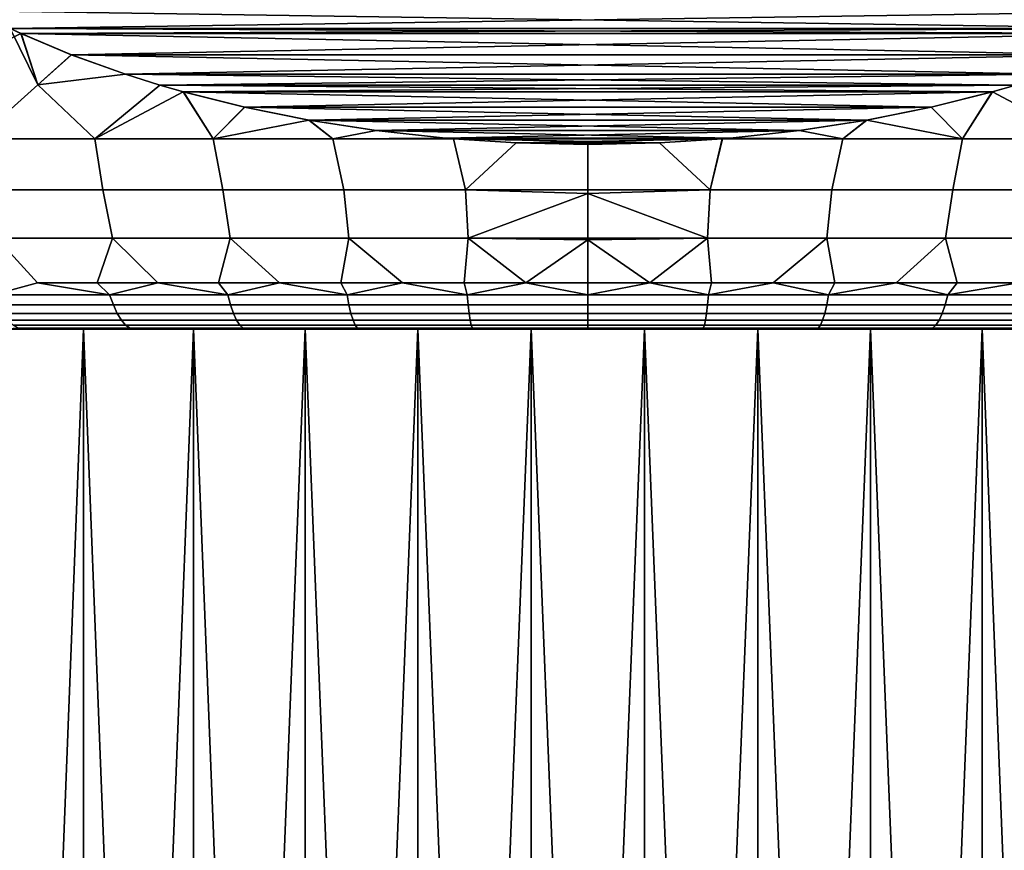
# Model space of a CAD drawing. Header units: metres. Extents: x -109 to 109, y -100 to 58.
# Tile 53 of 256: x -79.58 to -74.25, y 8.18 to 12.67. Entities that reach past the tile are written whole.
import ezdxf

# ---------------------------------------------------------------- set-up
doc = ezdxf.new("R2010")
doc.units = ezdxf.units.M
doc.layers.add('solid_21_062_100_XXX', color=7, linetype='CONTINUOUS')

msp = doc.modelspace()

# ---------------------------------------------------------------- linework, layer by layer
at = {"layer": 'solid_21_062_100_XXX'}
for points in [[(-73.372162, 12.626899, -12), (-79.627846, 12.626903, -12), (-79.821922, 12.722777, -12)], [(-73.372162, 12.626899, -12), (-79.821922, 12.722777, -12), (-73.178764, 12.722417, -12)], [(-73.178078, 12.722777, 12), (-79.821236, 12.722417, 12), (-79.627838, 12.626899, 12)], [(-73.178078, 12.722777, 12), (-79.627838, 12.626899, 12), (-73.372154, 12.626903, 12)], [(-80.130409, 12.322234, -11.670896), (-79.627846, 12.626903, -12), (-79.569511, 12.600049, -12)], [(-79.569511, 12.600049, -12), (-79.477348, 12.322234, -11.854327), (-79.80407, 12.03047, -11.559748), (-80.130409, 12.322234, -11.670896)], [(-79.627838, 12.626899, 12), (-80.130402, 12.322234, 11.670898), (-79.804199, 12.03047, 11.55971), (-79.477341, 12.322234, 11.85433)], [(-73.431183, 12.599733, -12), (-79.569511, 12.600049, -12), (-79.627846, 12.626903, -12)], [(-73.431183, 12.599733, -12), (-79.627846, 12.626903, -12), (-73.372162, 12.626899, -12)], [(-73.372154, 12.626903, 12), (-79.627838, 12.626899, 12), (-79.568817, 12.599733, 12)], [(-79.568817, 12.599733, 12), (-79.627838, 12.626899, 12), (-79.477341, 12.322234, 11.85433)], [(-79.296669, 12.485274, -12), (-79.477348, 12.322234, -11.854327), (-79.569511, 12.600049, -12)], [(-73.431183, 12.599733, -12), (-79.296669, 12.485274, -12), (-79.569511, 12.600049, -12)], [(-73.430489, 12.600049, 12), (-73.372154, 12.626903, 12), (-79.568817, 12.599733, 12)], [(-73.703331, 12.485274, 12), (-73.430489, 12.600049, 12), (-79.568817, 12.599733, 12)], [(-79.295944, 12.484993, 12), (-79.568817, 12.599733, 12), (-79.477341, 12.322234, 11.85433)], [(-73.703331, 12.485274, 12), (-79.568817, 12.599733, 12), (-79.295944, 12.484993, 12)], [(-73.704056, 12.484993, -12), (-79.296669, 12.485274, -12), (-73.431183, 12.599733, -12)], [(-79.296669, 12.485274, -12), (-79.003433, 12.379631, -12), (-79.477348, 12.322234, -11.854327)], [(-79.295944, 12.484993, 12), (-79.477341, 12.322234, 11.85433), (-79.002686, 12.379382, 12)], [(-73.704056, 12.484993, -12), (-79.003433, 12.379631, -12), (-79.296669, 12.485274, -12)], [(-73.703331, 12.485274, 12), (-79.295944, 12.484993, 12), (-73.996567, 12.379631, 12)], [(-73.996567, 12.379631, 12), (-79.295944, 12.484993, 12), (-79.002686, 12.379382, 12)], [(-73.997314, 12.379382, -12), (-79.003433, 12.379631, -12), (-73.704056, 12.484993, -12)], [(-79.003433, 12.379631, -12), (-78.817528, 12.32101, -12), (-79.169952, 12.03047, -11.722457), (-79.477348, 12.322234, -11.854327)], [(-79.002686, 12.379382, 12), (-79.477341, 12.322234, 11.85433), (-79.170074, 12.03047, 11.722429), (-78.817528, 12.321009, 12)], [(-74.182472, 12.321009, -12), (-78.817528, 12.32101, -12), (-79.003433, 12.379631, -12)], [(-74.182472, 12.321009, -12), (-79.003433, 12.379631, -12), (-73.997314, 12.379382, -12)], [(-73.996567, 12.379631, 12), (-79.002686, 12.379382, 12), (-78.817528, 12.321009, 12)], [(-73.996567, 12.379631, 12), (-78.817528, 12.321009, 12), (-74.182472, 12.32101, 12)], [(-79.477341, 12.322234, 11.85433), (-79.804199, 12.03047, 11.55971), (-79.170074, 12.03047, 11.722429)], [(-79.477348, 12.322234, -11.854327), (-79.169952, 12.03047, -11.722457), (-79.80407, 12.03047, -11.559748)], [(-78.689682, 12.284215, 12), (-78.817528, 12.321009, 12), (-79.170074, 12.03047, 11.722429), (-78.52803, 12.03047, 11.850389)], [(-78.690392, 12.284411, -12), (-79.169952, 12.03047, -11.722457), (-78.817528, 12.32101, -12)], [(-74.182472, 12.32101, 12), (-78.817528, 12.321009, 12), (-78.689682, 12.284215, 12)], [(-74.310318, 12.284215, -12), (-78.690392, 12.284411, -12), (-78.817528, 12.32101, -12)], [(-74.310318, 12.284215, -12), (-78.817528, 12.32101, -12), (-74.182472, 12.321009, -12)], [(-74.309608, 12.284411, 12), (-74.182472, 12.32101, 12), (-78.689682, 12.284215, 12)], [(-74.310318, 12.284215, -12), (-74.182472, 12.321009, -12), (-73.829926, 12.03047, -11.722429), (-74.47197, 12.03047, -11.850389)], [(-73.830048, 12.03047, 11.722457), (-74.182472, 12.32101, 12), (-74.309608, 12.284411, 12)], [(-78.690392, 12.284411, -12), (-78.527916, 12.03047, -11.850409), (-79.169952, 12.03047, -11.722457)], [(-78.358643, 12.200939, -12), (-78.527916, 12.03047, -11.850409), (-78.690392, 12.284411, -12)], [(-74.310318, 12.284215, -12), (-78.358643, 12.200939, -12), (-78.690392, 12.284411, -12)], [(-74.641357, 12.200939, 12), (-74.309608, 12.284411, 12), (-78.689682, 12.284215, 12)], [(-78.357971, 12.200788, 12), (-78.689682, 12.284215, 12), (-78.52803, 12.03047, 11.850389)], [(-74.641357, 12.200939, 12), (-78.689682, 12.284215, 12), (-78.357971, 12.200788, 12)], [(-74.642029, 12.200788, -12), (-78.358643, 12.200939, -12), (-74.310318, 12.284215, -12)], [(-74.642029, 12.200788, -12), (-74.310318, 12.284215, -12), (-74.47197, 12.03047, -11.850389)], [(-74.641357, 12.200939, 12), (-74.472084, 12.03047, 11.850409), (-74.309608, 12.284411, 12)], [(-74.472084, 12.03047, 11.850409), (-73.830048, 12.03047, 11.722457), (-74.309608, 12.284411, 12)], [(-78.009254, 12.130385, 12), (-78.357971, 12.200788, 12), (-78.52803, 12.03047, 11.850389), (-77.879974, 12.03047, 11.943213)], [(-78.358643, 12.200939, -12), (-78.009834, 12.13049, -12), (-78.527916, 12.03047, -11.850409)], [(-74.642029, 12.200788, -12), (-78.009834, 12.13049, -12), (-78.358643, 12.200939, -12)], [(-74.641357, 12.200939, 12), (-78.357971, 12.200788, 12), (-74.990166, 12.13049, 12)], [(-74.990166, 12.13049, 12), (-78.357971, 12.200788, 12), (-78.009254, 12.130385, 12)], [(-74.990746, 12.130385, -12), (-78.009834, 12.13049, -12), (-74.642029, 12.200788, -12)], [(-74.990746, 12.130385, -12), (-74.642029, 12.200788, -12), (-74.47197, 12.03047, -11.850389), (-75.120026, 12.03047, -11.943213)], [(-74.641357, 12.200939, 12), (-74.990166, 12.13049, 12), (-74.472084, 12.03047, 11.850409)], [(-78.009834, 12.13049, -12), (-77.879875, 12.03047, -11.943224), (-78.527916, 12.03047, -11.850409)], [(-78.009834, 12.13049, -12), (-77.646332, 12.074264, -12), (-77.879875, 12.03047, -11.943224)], [(-74.990746, 12.130385, -12), (-77.646332, 12.074264, -12), (-78.009834, 12.13049, -12)], [(-74.990166, 12.13049, 12), (-78.009254, 12.130385, 12), (-75.353668, 12.074264, 12)], [(-77.645866, 12.074203, 12), (-78.009254, 12.130385, 12), (-77.879974, 12.03047, 11.943213)], [(-75.353668, 12.074264, 12), (-78.009254, 12.130385, 12), (-77.645866, 12.074203, 12)], [(-75.354134, 12.074203, -12), (-77.646332, 12.074264, -12), (-74.990746, 12.130385, -12)], [(-75.354134, 12.074203, -12), (-74.990746, 12.130385, -12), (-75.120026, 12.03047, -11.943213)], [(-74.990166, 12.13049, 12), (-75.353668, 12.074264, 12), (-75.120125, 12.03047, 11.943224)], [(-74.990166, 12.13049, 12), (-75.120125, 12.03047, 11.943224), (-74.472084, 12.03047, 11.850409)], [(-77.645866, 12.074203, 12), (-77.879974, 12.03047, 11.943213), (-77.270767, 12.033261, 12)], [(-77.646332, 12.074264, -12), (-77.271088, 12.033289, -12), (-77.879875, 12.03047, -11.943224)], [(-75.354134, 12.074203, -12), (-77.271088, 12.033289, -12), (-77.646332, 12.074264, -12)], [(-75.353668, 12.074264, 12), (-77.645866, 12.074203, 12), (-75.728912, 12.033289, 12)], [(-75.728912, 12.033289, 12), (-77.645866, 12.074203, 12), (-77.270767, 12.033261, 12)], [(-75.729233, 12.033261, -12), (-77.271088, 12.033289, -12), (-75.354134, 12.074203, -12)], [(-75.729233, 12.033261, -12), (-75.354134, 12.074203, -12), (-75.120026, 12.03047, -11.943213)], [(-75.353668, 12.074264, 12), (-75.728912, 12.033289, 12), (-75.120125, 12.03047, 11.943224)], [(-79.170074, 12.03047, 11.722429), (-79.804199, 12.03047, 11.55971), (-79.76741, 11.753561, 11.341432), (-79.12635, 11.753561, 11.506795)], [(-79.169952, 12.03047, -11.722457), (-79.12635, 11.753561, -11.506795), (-79.76741, 11.753561, -11.341432), (-79.80407, 12.03047, -11.559748)], [(-78.52803, 12.03047, 11.850389), (-79.170074, 12.03047, 11.722429), (-79.12635, 11.753561, 11.506795), (-78.477028, 11.753561, 11.635953)], [(-79.169952, 12.03047, -11.722457), (-78.527916, 12.03047, -11.850409), (-78.477028, 11.753561, -11.635953), (-79.12635, 11.753561, -11.506795)], [(-78.52803, 12.03047, 11.850389), (-78.477028, 11.753561, 11.635953), (-77.821487, 11.753561, 11.7285), (-77.879974, 12.03047, 11.943213)], [(-78.527916, 12.03047, -11.850409), (-77.879875, 12.03047, -11.943224), (-77.821487, 11.753561, -11.7285), (-78.477028, 11.753561, -11.635953)], [(-77.270767, 12.033261, 12), (-77.879974, 12.03047, 11.943213), (-77.228203, 12.02967, 12)], [(-77.879974, 12.03047, 11.943213), (-77.821487, 11.753561, 11.7285), (-77.161781, 11.753561, 11.784146), (-77.228203, 12.02967, 12)], [(-77.271088, 12.033289, -12), (-77.228119, 12.029662, -12), (-77.879875, 12.03047, -11.943224)], [(-77.879875, 12.03047, -11.943224), (-77.228119, 12.029662, -12), (-77.161781, 11.753561, -11.784146), (-77.821487, 11.753561, -11.7285)], [(-75.771797, 12.02967, -12), (-77.228119, 12.029662, -12), (-77.271088, 12.033289, -12)], [(-75.729233, 12.033261, -12), (-75.771797, 12.02967, -12), (-77.271088, 12.033289, -12)], [(-75.728912, 12.033289, 12), (-77.270767, 12.033261, 12), (-77.228203, 12.02967, 12)], [(-75.728912, 12.033289, 12), (-77.228203, 12.02967, 12), (-75.771881, 12.029662, 12)], [(-76.887512, 12.00836, 12), (-77.228203, 12.02967, 12), (-77.161781, 11.753561, 11.784146)], [(-75.771881, 12.029662, 12), (-77.228203, 12.02967, 12), (-76.887512, 12.00836, 12)], [(-76.112488, 12.00836, -12), (-77.228119, 12.029662, -12), (-75.771797, 12.02967, -12)], [(-77.228119, 12.029662, -12), (-76.88768, 12.008367, -12), (-77.161781, 11.753561, -11.784146)], [(-76.112488, 12.00836, -12), (-76.88768, 12.008367, -12), (-77.228119, 12.029662, -12)], [(-76.88768, 12.008367, -12), (-76.5, 12, -12), (-76.5, 11.753561, -11.802713), (-77.161781, 11.753561, -11.784146)], [(-77.161781, 11.753561, 11.784146), (-76.5, 11.753561, 11.802713), (-76.5, 12, 12), (-76.887512, 12.00836, 12)], [(-76.112488, 12.00836, -12), (-76.5, 12, -12), (-76.88768, 12.008367, -12)], [(-76.11232, 12.008367, 12), (-75.771881, 12.029662, 12), (-76.887512, 12.00836, 12)], [(-76.11232, 12.008367, 12), (-76.887512, 12.00836, 12), (-76.5, 12, 12)], [(-76.11232, 12.008367, 12), (-76.5, 12, 12), (-76.5, 11.753561, 11.802713), (-75.838219, 11.753561, 11.784146)], [(-75.838219, 11.753561, -11.784146), (-76.5, 11.753561, -11.802713), (-76.5, 12, -12), (-76.112488, 12.00836, -12)], [(-75.838219, 11.753561, -11.784146), (-76.112488, 12.00836, -12), (-75.771797, 12.02967, -12)], [(-75.838219, 11.753561, 11.784146), (-75.771881, 12.029662, 12), (-76.11232, 12.008367, 12)], [(-75.838219, 11.753561, 11.784146), (-75.178513, 11.753561, 11.7285), (-75.120125, 12.03047, 11.943224), (-75.771881, 12.029662, 12)], [(-75.838219, 11.753561, -11.784146), (-75.771797, 12.02967, -12), (-75.120026, 12.03047, -11.943213), (-75.178513, 11.753561, -11.7285)], [(-75.728912, 12.033289, 12), (-75.771881, 12.029662, 12), (-75.120125, 12.03047, 11.943224)], [(-75.729233, 12.033261, -12), (-75.120026, 12.03047, -11.943213), (-75.771797, 12.02967, -12)], [(-75.178513, 11.753561, 11.7285), (-74.522972, 11.753561, 11.635953), (-74.472084, 12.03047, 11.850409), (-75.120125, 12.03047, 11.943224)], [(-75.178513, 11.753561, -11.7285), (-75.120026, 12.03047, -11.943213), (-74.47197, 12.03047, -11.850389), (-74.522972, 11.753561, -11.635953)], [(-74.522972, 11.753561, 11.635953), (-73.87365, 11.753561, 11.506795), (-73.830048, 12.03047, 11.722457), (-74.472084, 12.03047, 11.850409)], [(-73.87365, 11.753561, -11.506795), (-74.522972, 11.753561, -11.635953), (-74.47197, 12.03047, -11.850389), (-73.829926, 12.03047, -11.722429)], [(-79.701248, 11.492891, 11.111791), (-79.073174, 11.492891, 11.273806), (-79.12635, 11.753561, 11.506795), (-79.76741, 11.753561, 11.341432)], [(-79.073174, 11.492891, -11.273806), (-79.701248, 11.492891, -11.111791), (-79.76741, 11.753561, -11.341432), (-79.12635, 11.753561, -11.506795)], [(-79.073174, 11.492891, 11.273806), (-78.436996, 11.492891, 11.400349), (-78.477028, 11.753561, 11.635953), (-79.12635, 11.753561, 11.506795)], [(-78.436996, 11.492891, -11.400349), (-79.073174, 11.492891, -11.273806), (-79.12635, 11.753561, -11.506795), (-78.477028, 11.753561, -11.635953)], [(-78.436996, 11.492891, 11.400349), (-77.794724, 11.492891, 11.491022), (-77.821487, 11.753561, 11.7285), (-78.477028, 11.753561, 11.635953)], [(-77.794724, 11.492891, -11.491022), (-78.436996, 11.492891, -11.400349), (-78.477028, 11.753561, -11.635953), (-77.821487, 11.753561, -11.7285)], [(-77.794724, 11.492891, 11.491022), (-77.148384, 11.492891, 11.545541), (-77.161781, 11.753561, 11.784146), (-77.821487, 11.753561, 11.7285)], [(-77.148384, 11.492891, -11.545541), (-77.794724, 11.492891, -11.491022), (-77.821487, 11.753561, -11.7285), (-77.161781, 11.753561, -11.784146)], [(-76.5, 11.734435, 11.786303), (-76.5, 11.753561, 11.802713), (-77.161781, 11.753561, 11.784146)], [(-77.148384, 11.492891, 11.545541), (-76.5, 11.492891, 11.563732), (-76.5, 11.734435, 11.786303), (-77.161781, 11.753561, 11.784146)], [(-76.5, 11.734435, -11.786303), (-77.148384, 11.492891, -11.545541), (-77.161781, 11.753561, -11.784146), (-76.5, 11.753561, -11.802713)], [(-76.5, 11.734435, -11.786303), (-76.5, 11.492891, -11.563732), (-77.148384, 11.492891, -11.545541)], [(-75.838219, 11.753561, 11.784146), (-76.5, 11.753561, 11.802713), (-76.5, 11.734435, 11.786303), (-75.851616, 11.492891, 11.545541)], [(-75.838219, 11.753561, -11.784146), (-76.5, 11.734435, -11.786303), (-76.5, 11.753561, -11.802713)], [(-75.851616, 11.492891, -11.545541), (-76.5, 11.492891, -11.563732), (-76.5, 11.734435, -11.786303), (-75.838219, 11.753561, -11.784146)], [(-75.851616, 11.492891, 11.545541), (-76.5, 11.734435, 11.786303), (-76.5, 11.492891, 11.563732)], [(-75.205276, 11.492891, -11.491022), (-75.851616, 11.492891, -11.545541), (-75.838219, 11.753561, -11.784146), (-75.178513, 11.753561, -11.7285)], [(-75.851616, 11.492891, 11.545541), (-75.205276, 11.492891, 11.491022), (-75.178513, 11.753561, 11.7285), (-75.838219, 11.753561, 11.784146)], [(-74.563004, 11.492891, -11.400349), (-75.205276, 11.492891, -11.491022), (-75.178513, 11.753561, -11.7285), (-74.522972, 11.753561, -11.635953)], [(-75.205276, 11.492891, 11.491022), (-74.563004, 11.492891, 11.400349), (-74.522972, 11.753561, 11.635953), (-75.178513, 11.753561, 11.7285)], [(-73.926826, 11.492891, -11.273806), (-74.563004, 11.492891, -11.400349), (-74.522972, 11.753561, -11.635953), (-73.87365, 11.753561, -11.506795)], [(-74.563004, 11.492891, 11.400349), (-73.926826, 11.492891, 11.273806), (-73.87365, 11.753561, 11.506795), (-74.522972, 11.753561, 11.635953)], [(-79.719879, 11.186123, 10.755146), (-79.480423, 11.25, 10.907318), (-79.701248, 11.492891, 11.111791), (-79.802338, 11.25, 10.814208)], [(-79.719879, 11.186123, -10.755146), (-79.802338, 11.25, -10.814208), (-79.701248, 11.492891, -11.111791), (-79.480423, 11.25, -10.907318)], [(-79.480423, 11.25, 10.907318), (-79.155899, 11.25, 10.990849), (-79.073174, 11.492891, 11.273806), (-79.701248, 11.492891, 11.111791)], [(-79.155899, 11.25, -10.990848), (-79.480423, 11.25, -10.907318), (-79.701248, 11.492891, -11.111791), (-79.073174, 11.492891, -11.273806)], [(-79.155899, 11.25, 10.990849), (-78.829033, 11.25, 11.064725), (-79.073174, 11.492891, 11.273806)], [(-78.829033, 11.25, -11.064724), (-79.155899, 11.25, -10.990848), (-79.073174, 11.492891, -11.273806)], [(-78.829033, 11.25, 11.064725), (-78.500122, 11.25, 11.128882), (-78.436996, 11.492891, 11.400349), (-79.073174, 11.492891, 11.273806)], [(-78.50013, 11.25, -11.128882), (-78.829033, 11.25, -11.064724), (-79.073174, 11.492891, -11.273806), (-78.436996, 11.492891, -11.400349)], [(-78.169464, 11.25, -11.183266), (-78.50013, 11.25, -11.128882), (-78.436996, 11.492891, -11.400349)], [(-78.500122, 11.25, 11.128882), (-78.169456, 11.25, 11.183266), (-78.436996, 11.492891, 11.400349)], [(-78.169456, 11.25, 11.183266), (-77.837326, 11.25, 11.227826), (-77.794724, 11.492891, 11.491022), (-78.436996, 11.492891, 11.400349)], [(-77.837334, 11.25, -11.227826), (-78.169464, 11.25, -11.183266), (-78.436996, 11.492891, -11.400349), (-77.794724, 11.492891, -11.491022)], [(-77.504028, 11.25, -11.262525), (-77.837334, 11.25, -11.227826), (-77.794724, 11.492891, -11.491022)], [(-77.837326, 11.25, 11.227826), (-77.504021, 11.25, 11.262525), (-77.794724, 11.492891, 11.491022)], [(-77.504021, 11.25, 11.262525), (-77.169838, 11.25, 11.287332), (-77.148384, 11.492891, 11.545541), (-77.794724, 11.492891, 11.491022)], [(-77.169838, 11.25, -11.287331), (-77.504028, 11.25, -11.262525), (-77.794724, 11.492891, -11.491022), (-77.148384, 11.492891, -11.545541)], [(-77.169838, 11.25, 11.287332), (-76.835068, 11.25, 11.302223), (-77.148384, 11.492891, 11.545541)], [(-76.835068, 11.25, -11.302223), (-77.169838, 11.25, -11.287331), (-77.148384, 11.492891, -11.545541)], [(-76.5, 11.484047, 11.555007), (-76.5, 11.492891, 11.563732), (-77.148384, 11.492891, 11.545541)], [(-76.835068, 11.25, 11.302223), (-76.5, 11.25, 11.307189), (-76.5, 11.484047, 11.555007), (-77.148384, 11.492891, 11.545541)], [(-76.5, 11.484047, -11.555007), (-76.835068, 11.25, -11.302223), (-77.148384, 11.492891, -11.545541), (-76.5, 11.492891, -11.563732)], [(-76.5, 11.484047, -11.555007), (-76.5, 11.25, -11.307189), (-76.835068, 11.25, -11.302223)], [(-75.851616, 11.492891, 11.545541), (-76.5, 11.492891, 11.563732), (-76.5, 11.484047, 11.555007), (-76.164932, 11.25, 11.302223)], [(-75.851616, 11.492891, -11.545541), (-76.5, 11.484047, -11.555007), (-76.5, 11.492891, -11.563732)], [(-76.164932, 11.25, -11.302223), (-76.5, 11.25, -11.307189), (-76.5, 11.484047, -11.555007), (-75.851616, 11.492891, -11.545541)], [(-76.164932, 11.25, 11.302223), (-76.5, 11.484047, 11.555007), (-76.5, 11.25, 11.307189)], [(-75.830162, 11.25, -11.287332), (-76.164932, 11.25, -11.302223), (-75.851616, 11.492891, -11.545541)], [(-76.164932, 11.25, 11.302223), (-75.830162, 11.25, 11.287331), (-75.851616, 11.492891, 11.545541)], [(-75.495979, 11.25, -11.262525), (-75.830162, 11.25, -11.287332), (-75.851616, 11.492891, -11.545541), (-75.205276, 11.492891, -11.491022)], [(-75.830162, 11.25, 11.287331), (-75.495972, 11.25, 11.262525), (-75.205276, 11.492891, 11.491022), (-75.851616, 11.492891, 11.545541)], [(-75.162674, 11.25, -11.227826), (-75.495979, 11.25, -11.262525), (-75.205276, 11.492891, -11.491022)], [(-75.495972, 11.25, 11.262525), (-75.162666, 11.25, 11.227826), (-75.205276, 11.492891, 11.491022)], [(-74.830544, 11.25, -11.183266), (-75.162674, 11.25, -11.227826), (-75.205276, 11.492891, -11.491022), (-74.563004, 11.492891, -11.400349)], [(-75.162666, 11.25, 11.227826), (-74.830536, 11.25, 11.183266), (-74.563004, 11.492891, 11.400349), (-75.205276, 11.492891, 11.491022)], [(-74.499878, 11.25, -11.128882), (-74.830544, 11.25, -11.183266), (-74.563004, 11.492891, -11.400349)], [(-74.830536, 11.25, 11.183266), (-74.49987, 11.25, 11.128882), (-74.563004, 11.492891, 11.400349)], [(-74.170967, 11.25, -11.064725), (-74.499878, 11.25, -11.128882), (-74.563004, 11.492891, -11.400349), (-73.926826, 11.492891, -11.273806)], [(-74.49987, 11.25, 11.128882), (-74.170967, 11.25, 11.064724), (-73.926826, 11.492891, 11.273806), (-74.563004, 11.492891, 11.400349)], [(-79.089073, 11.186123, 10.92417), (-79.480423, 11.25, 10.907318), (-79.719879, 11.186123, 10.755146)], [(-79.089073, 11.186123, -10.92417), (-79.719879, 11.186123, -10.755146), (-79.480423, 11.25, -10.907318), (-79.155899, 11.25, -10.990848)], [(-79.089073, 11.186123, 10.92417), (-79.155899, 11.25, 10.990849), (-79.480423, 11.25, 10.907318)], [(-79.089073, 11.186123, 10.92417), (-78.829033, 11.25, 11.064725), (-79.155899, 11.25, 10.990849)], [(-79.089073, 11.186123, -10.92417), (-79.155899, 11.25, -10.990848), (-78.829033, 11.25, -11.064724)], [(-78.449509, 11.186123, 11.056229), (-78.829033, 11.25, 11.064725), (-79.089073, 11.186123, 10.92417)], [(-78.449509, 11.186123, -11.056229), (-79.089073, 11.186123, -10.92417), (-78.829033, 11.25, -11.064724), (-78.50013, 11.25, -11.128882)], [(-78.449509, 11.186123, 11.056229), (-78.500122, 11.25, 11.128882), (-78.829033, 11.25, 11.064725)], [(-78.449509, 11.186123, -11.056229), (-78.50013, 11.25, -11.128882), (-78.169464, 11.25, -11.183266)], [(-78.449509, 11.186123, 11.056229), (-78.169456, 11.25, 11.183266), (-78.500122, 11.25, 11.128882)], [(-77.803352, 11.186123, 11.150877), (-78.169456, 11.25, 11.183266), (-78.449509, 11.186123, 11.056229)], [(-77.803352, 11.186123, -11.150877), (-78.449509, 11.186123, -11.056229), (-78.169464, 11.25, -11.183266), (-77.837334, 11.25, -11.227826)], [(-77.803352, 11.186123, 11.150877), (-77.837326, 11.25, 11.227826), (-78.169456, 11.25, 11.183266)], [(-77.803352, 11.186123, -11.150877), (-77.837334, 11.25, -11.227826), (-77.504028, 11.25, -11.262525)], [(-77.803352, 11.186123, 11.150877), (-77.504021, 11.25, 11.262525), (-77.837326, 11.25, 11.227826)], [(-77.152779, 11.186123, 11.207795), (-77.504021, 11.25, 11.262525), (-77.803352, 11.186123, 11.150877)], [(-77.152779, 11.186123, -11.207795), (-77.803352, 11.186123, -11.150877), (-77.504028, 11.25, -11.262525), (-77.169838, 11.25, -11.287331)], [(-77.152779, 11.186123, 11.207795), (-77.169838, 11.25, 11.287332), (-77.504021, 11.25, 11.262525)], [(-77.152779, 11.186123, 11.207795), (-76.835068, 11.25, 11.302223), (-77.169838, 11.25, 11.287332)], [(-77.152779, 11.186123, -11.207795), (-77.169838, 11.25, -11.287331), (-76.835068, 11.25, -11.302223)], [(-76.5, 11.186123, 11.226789), (-76.835068, 11.25, 11.302223), (-77.152779, 11.186123, 11.207795)], [(-76.5, 11.186123, -11.226789), (-77.152779, 11.186123, -11.207795), (-76.835068, 11.25, -11.302223), (-76.5, 11.25, -11.307189)], [(-76.5, 11.186123, 11.226789), (-76.5, 11.25, 11.307189), (-76.835068, 11.25, 11.302223)], [(-76.5, 11.186123, 11.226789), (-75.847221, 11.186123, 11.207795), (-76.164932, 11.25, 11.302223), (-76.5, 11.25, 11.307189)], [(-76.5, 11.186123, -11.226789), (-76.5, 11.25, -11.307189), (-76.164932, 11.25, -11.302223)], [(-75.847221, 11.186123, -11.207795), (-76.5, 11.186123, -11.226789), (-76.164932, 11.25, -11.302223)], [(-75.847221, 11.186123, -11.207795), (-76.164932, 11.25, -11.302223), (-75.830162, 11.25, -11.287332)], [(-75.847221, 11.186123, 11.207795), (-75.830162, 11.25, 11.287331), (-76.164932, 11.25, 11.302223)], [(-75.847221, 11.186123, -11.207795), (-75.830162, 11.25, -11.287332), (-75.495979, 11.25, -11.262525)], [(-75.847221, 11.186123, -11.207795), (-75.495979, 11.25, -11.262525), (-75.196648, 11.186123, -11.150877)], [(-75.847221, 11.186123, 11.207795), (-75.196648, 11.186123, 11.150877), (-75.495972, 11.25, 11.262525), (-75.830162, 11.25, 11.287331)], [(-75.196648, 11.186123, -11.150877), (-75.495979, 11.25, -11.262525), (-75.162674, 11.25, -11.227826)], [(-75.196648, 11.186123, 11.150877), (-75.162666, 11.25, 11.227826), (-75.495972, 11.25, 11.262525)], [(-75.196648, 11.186123, -11.150877), (-75.162674, 11.25, -11.227826), (-74.830544, 11.25, -11.183266)], [(-75.196648, 11.186123, -11.150877), (-74.830544, 11.25, -11.183266), (-74.550491, 11.186123, -11.056229)], [(-75.196648, 11.186123, 11.150877), (-74.550491, 11.186123, 11.056229), (-74.830536, 11.25, 11.183266), (-75.162666, 11.25, 11.227826)], [(-74.550491, 11.186123, -11.056229), (-74.830544, 11.25, -11.183266), (-74.499878, 11.25, -11.128882)], [(-74.550491, 11.186123, 11.056229), (-74.49987, 11.25, 11.128882), (-74.830536, 11.25, 11.183266)], [(-74.550491, 11.186123, -11.056229), (-74.499878, 11.25, -11.128882), (-74.170967, 11.25, -11.064725)], [(-74.550491, 11.186123, -11.056229), (-74.170967, 11.25, -11.064725), (-73.910927, 11.186123, -10.92417)], [(-74.550491, 11.186123, 11.056229), (-73.910927, 11.186123, 10.92417), (-74.170967, 11.25, 11.064724), (-74.49987, 11.25, 11.128882)], [(-79.719879, 11.186123, -10.755146), (-79.089073, 11.186123, -10.92417), (-79.069, 11.130522, -10.83945), (-79.694908, 11.130522, -10.671738)], [(-79.089073, 11.186123, 10.92417), (-79.719879, 11.186123, 10.755146), (-79.694908, 11.130522, 10.671738), (-79.069, 11.130522, 10.83945)], [(-79.089073, 11.186123, -10.92417), (-78.449509, 11.186123, -11.056229), (-78.434395, 11.130522, -10.970486), (-79.069, 11.130522, -10.83945)], [(-78.449509, 11.186123, 11.056229), (-79.089073, 11.186123, 10.92417), (-79.069, 11.130522, 10.83945), (-78.434395, 11.130522, 10.970486)], [(-78.449509, 11.186123, -11.056229), (-77.803352, 11.186123, -11.150877), (-77.793243, 11.130522, -11.0644), (-78.434395, 11.130522, -10.970486)], [(-77.803352, 11.186123, 11.150877), (-78.449509, 11.186123, 11.056229), (-78.434395, 11.130522, 10.970486), (-77.793243, 11.130522, 11.0644)], [(-77.803352, 11.186123, -11.150877), (-77.152779, 11.186123, -11.207795), (-77.14772, 11.130522, -11.120876), (-77.793243, 11.130522, -11.0644)], [(-77.152779, 11.186123, 11.207795), (-77.803352, 11.186123, 11.150877), (-77.793243, 11.130522, 11.0644), (-77.14772, 11.130522, 11.120876)], [(-77.152779, 11.186123, -11.207795), (-76.5, 11.186123, -11.226789), (-76.5, 11.130522, -11.139723), (-77.14772, 11.130522, -11.120876)], [(-76.5, 11.186123, 11.226789), (-77.152779, 11.186123, 11.207795), (-77.14772, 11.130522, 11.120876), (-76.5, 11.130522, 11.139723)], [(-75.85228, 11.130522, -11.120876), (-76.5, 11.130522, -11.139723), (-76.5, 11.186123, -11.226789), (-75.847221, 11.186123, -11.207795)], [(-75.847221, 11.186123, 11.207795), (-76.5, 11.186123, 11.226789), (-76.5, 11.130522, 11.139723), (-75.85228, 11.130522, 11.120876)], [(-75.196648, 11.186123, 11.150877), (-75.847221, 11.186123, 11.207795), (-75.85228, 11.130522, 11.120876), (-75.206757, 11.130522, 11.0644)], [(-75.847221, 11.186123, -11.207795), (-75.196648, 11.186123, -11.150877), (-75.206757, 11.130522, -11.0644), (-75.85228, 11.130522, -11.120876)], [(-74.550491, 11.186123, 11.056229), (-75.196648, 11.186123, 11.150877), (-75.206757, 11.130522, 11.0644), (-74.565605, 11.130522, 10.970486)], [(-75.196648, 11.186123, -11.150877), (-74.550491, 11.186123, -11.056229), (-74.565605, 11.130522, -10.970486), (-75.206757, 11.130522, -11.0644)], [(-73.910927, 11.186123, 10.92417), (-74.550491, 11.186123, 11.056229), (-74.565605, 11.130522, 10.970486), (-73.931, 11.130522, 10.83945)], [(-74.550491, 11.186123, -11.056229), (-73.910927, 11.186123, -10.92417), (-73.931, 11.130522, -10.83945), (-74.565605, 11.130522, -10.970486)], [(-79.694908, 11.130522, -10.671738), (-79.069, 11.130522, -10.83945), (-79.047699, 11.0842, -10.749602), (-79.668427, 11.0842, -10.58328)], [(-79.069, 11.130522, 10.83945), (-79.694908, 11.130522, 10.671738), (-79.668427, 11.0842, 10.58328), (-79.047699, 11.0842, 10.749602)], [(-79.069, 11.130522, -10.83945), (-78.434395, 11.130522, -10.970486), (-78.418358, 11.0842, -10.879551), (-79.047699, 11.0842, -10.749602)], [(-78.434395, 11.130522, 10.970486), (-79.069, 11.130522, 10.83945), (-79.047699, 11.0842, 10.749602), (-78.418358, 11.0842, 10.879551)], [(-78.434395, 11.130522, -10.970486), (-77.793243, 11.130522, -11.0644), (-77.782524, 11.0842, -10.972687), (-78.418358, 11.0842, -10.879551)], [(-77.793243, 11.130522, 11.0644), (-78.434395, 11.130522, 10.970486), (-78.418358, 11.0842, 10.879551), (-77.782524, 11.0842, 10.972687)], [(-77.793243, 11.130522, -11.0644), (-77.14772, 11.130522, -11.120876), (-77.142349, 11.0842, -11.028695), (-77.782524, 11.0842, -10.972687)], [(-77.14772, 11.130522, 11.120876), (-77.793243, 11.130522, 11.0644), (-77.782524, 11.0842, 10.972687), (-77.142349, 11.0842, 11.028695)], [(-77.14772, 11.130522, -11.120876), (-76.5, 11.130522, -11.139723), (-76.5, 11.0842, -11.047385), (-77.142349, 11.0842, -11.028695)], [(-76.5, 11.130522, 11.139723), (-77.14772, 11.130522, 11.120876), (-77.142349, 11.0842, 11.028695), (-76.5, 11.0842, 11.047385)], [(-75.857651, 11.0842, -11.028695), (-76.5, 11.0842, -11.047385), (-76.5, 11.130522, -11.139723), (-75.85228, 11.130522, -11.120876)], [(-75.85228, 11.130522, 11.120876), (-76.5, 11.130522, 11.139723), (-76.5, 11.0842, 11.047385), (-75.857651, 11.0842, 11.028695)], [(-75.206757, 11.130522, 11.0644), (-75.85228, 11.130522, 11.120876), (-75.857651, 11.0842, 11.028695), (-75.217476, 11.0842, 10.972687)], [(-75.85228, 11.130522, -11.120876), (-75.206757, 11.130522, -11.0644), (-75.217476, 11.0842, -10.972687), (-75.857651, 11.0842, -11.028695)], [(-74.565605, 11.130522, 10.970486), (-75.206757, 11.130522, 11.0644), (-75.217476, 11.0842, 10.972687), (-74.581642, 11.0842, 10.879551)], [(-75.206757, 11.130522, -11.0644), (-74.565605, 11.130522, -10.970486), (-74.581642, 11.0842, -10.879551), (-75.217476, 11.0842, -10.972687)], [(-73.931, 11.130522, 10.83945), (-74.565605, 11.130522, 10.970486), (-74.581642, 11.0842, 10.879551), (-73.952301, 11.0842, 10.749602)], [(-74.565605, 11.130522, -10.970486), (-73.931, 11.130522, -10.83945), (-73.952301, 11.0842, -10.749602), (-74.581642, 11.0842, -10.879551)], [(-79.668427, 11.0842, -10.58328), (-79.047699, 11.0842, -10.749602), (-79.025421, 11.047651, -10.655582), (-79.640717, 11.047651, -10.490715)], [(-79.047699, 11.0842, 10.749602), (-79.668427, 11.0842, 10.58328), (-79.640717, 11.047651, 10.490715), (-79.025421, 11.047651, 10.655582)], [(-79.640717, 11.047651, -10.490715), (-79.025421, 11.047651, -10.655582), (-79.002388, 11.021266, -10.558396), (-79.612068, 11.021266, -10.395033)], [(-79.025421, 11.047651, 10.655582), (-79.640717, 11.047651, 10.490715), (-79.612068, 11.021266, 10.395033), (-79.002388, 11.021266, 10.558396)], [(-79.047699, 11.0842, -10.749602), (-78.418358, 11.0842, -10.879551), (-78.401581, 11.047651, -10.784395), (-79.025421, 11.047651, -10.655582)], [(-78.418358, 11.0842, 10.879551), (-79.047699, 11.0842, 10.749602), (-79.025421, 11.047651, 10.655582), (-78.401581, 11.047651, 10.784395)], [(-79.025421, 11.047651, -10.655582), (-78.401581, 11.047651, -10.784395), (-78.384239, 11.021266, -10.686034), (-79.002388, 11.021266, -10.558396)], [(-78.401581, 11.047651, 10.784395), (-79.025421, 11.047651, 10.655582), (-79.002388, 11.021266, 10.558396), (-78.384239, 11.021266, 10.686034)], [(-78.418358, 11.0842, -10.879551), (-77.782524, 11.0842, -10.972687), (-77.771309, 11.047651, -10.876717), (-78.401581, 11.047651, -10.784395)], [(-77.782524, 11.0842, 10.972687), (-78.418358, 11.0842, 10.879551), (-78.401581, 11.047651, 10.784395), (-77.771309, 11.047651, 10.876717)], [(-78.401581, 11.047651, -10.784395), (-77.771309, 11.047651, -10.876717), (-77.759712, 11.021266, -10.777514), (-78.384239, 11.021266, -10.686034)], [(-77.771309, 11.047651, 10.876717), (-78.401581, 11.047651, 10.784395), (-78.384239, 11.021266, 10.686034), (-77.759712, 11.021266, 10.777514)], [(-77.782524, 11.0842, -10.972687), (-77.142349, 11.0842, -11.028695), (-77.136726, 11.047651, -10.932235), (-77.771309, 11.047651, -10.876717)], [(-77.142349, 11.0842, 11.028695), (-77.782524, 11.0842, 10.972687), (-77.771309, 11.047651, 10.876717), (-77.136726, 11.047651, 10.932235)], [(-77.771309, 11.047651, -10.876717), (-77.136726, 11.047651, -10.932235), (-77.13092, 11.021266, -10.832525), (-77.759712, 11.021266, -10.777514)], [(-77.136726, 11.047651, 10.932235), (-77.771309, 11.047651, 10.876717), (-77.759712, 11.021266, 10.777514), (-77.13092, 11.021266, 10.832525)], [(-77.142349, 11.0842, -11.028695), (-76.5, 11.0842, -11.047385), (-76.5, 11.047651, -10.950762), (-77.136726, 11.047651, -10.932235)], [(-76.5, 11.0842, 11.047385), (-77.142349, 11.0842, 11.028695), (-77.136726, 11.047651, 10.932235), (-76.5, 11.047651, 10.950762)], [(-77.136726, 11.047651, -10.932235), (-76.5, 11.047651, -10.950762), (-76.5, 11.021266, -10.850883), (-77.13092, 11.021266, -10.832525)], [(-76.5, 11.047651, 10.950762), (-77.136726, 11.047651, 10.932235), (-77.13092, 11.021266, 10.832525), (-76.5, 11.021266, 10.850883)], [(-75.863274, 11.047651, -10.932235), (-76.5, 11.047651, -10.950762), (-76.5, 11.0842, -11.047385), (-75.857651, 11.0842, -11.028695)], [(-75.857651, 11.0842, 11.028695), (-76.5, 11.0842, 11.047385), (-76.5, 11.047651, 10.950762), (-75.863274, 11.047651, 10.932235)], [(-75.86908, 11.021266, -10.832525), (-76.5, 11.021266, -10.850883), (-76.5, 11.047651, -10.950762), (-75.863274, 11.047651, -10.932235)], [(-75.863274, 11.047651, 10.932235), (-76.5, 11.047651, 10.950762), (-76.5, 11.021266, 10.850883), (-75.86908, 11.021266, 10.832525)], [(-75.228691, 11.047651, 10.876717), (-75.863274, 11.047651, 10.932235), (-75.86908, 11.021266, 10.832525), (-75.240288, 11.021266, 10.777514)], [(-75.863274, 11.047651, -10.932235), (-75.228691, 11.047651, -10.876717), (-75.240288, 11.021266, -10.777514), (-75.86908, 11.021266, -10.832525)], [(-75.217476, 11.0842, 10.972687), (-75.857651, 11.0842, 11.028695), (-75.863274, 11.047651, 10.932235), (-75.228691, 11.047651, 10.876717)], [(-75.857651, 11.0842, -11.028695), (-75.217476, 11.0842, -10.972687), (-75.228691, 11.047651, -10.876717), (-75.863274, 11.047651, -10.932235)], [(-74.598419, 11.047651, 10.784395), (-75.228691, 11.047651, 10.876717), (-75.240288, 11.021266, 10.777514), (-74.615761, 11.021266, 10.686034)], [(-75.228691, 11.047651, -10.876717), (-74.598419, 11.047651, -10.784395), (-74.615761, 11.021266, -10.686034), (-75.240288, 11.021266, -10.777514)], [(-74.581642, 11.0842, 10.879551), (-75.217476, 11.0842, 10.972687), (-75.228691, 11.047651, 10.876717), (-74.598419, 11.047651, 10.784395)], [(-75.217476, 11.0842, -10.972687), (-74.581642, 11.0842, -10.879551), (-74.598419, 11.047651, -10.784395), (-75.228691, 11.047651, -10.876717)], [(-73.974579, 11.047651, 10.655582), (-74.598419, 11.047651, 10.784395), (-74.615761, 11.021266, 10.686034), (-73.997612, 11.021266, 10.558396)], [(-74.598419, 11.047651, -10.784395), (-73.974579, 11.047651, -10.655582), (-73.997612, 11.021266, -10.558396), (-74.615761, 11.021266, -10.686034)], [(-73.952301, 11.0842, 10.749602), (-74.581642, 11.0842, 10.879551), (-74.598419, 11.047651, 10.784395), (-73.974579, 11.047651, 10.655582)], [(-74.581642, 11.0842, -10.879551), (-73.952301, 11.0842, -10.749602), (-73.974579, 11.047651, -10.655582), (-74.598419, 11.047651, -10.784395)], [(-79.973366, 11, 10.063185), (-79.816063, 11, 9.410323), (-79.230453, 11, 9.59662), (-79.66777, 11, 10.163525)], [(-79.816071, 3.400415, 9.410323), (-79.524704, 3.400415, 9.507978), (-79.816063, 11, 9.410323)], [(-79.524704, 3.400415, -9.507978), (-79.816071, 3.400415, -9.410323), (-79.816063, 11, -9.410323), (-79.230453, 11, -9.59662)], [(-79.524704, 3.400415, 9.507978), (-79.230469, 3.400415, 9.596616), (-79.230453, 11, 9.59662), (-79.816063, 11, 9.410323)], [(-79.667801, 11, -10.163516), (-79.359253, 11, -10.254592), (-79.230453, 11, -9.59662), (-79.816063, 11, -9.410323)], [(-79.582794, 11.005325, -10.297253), (-79.359253, 11, -10.254592), (-79.667801, 11, -10.163516)], [(-79.582794, 11.005325, 10.297253), (-79.66777, 11, 10.163525), (-79.230453, 11, 9.59662), (-79.35923, 11, 10.2546)], [(-79.612068, 11.021266, -10.395033), (-79.002388, 11.021266, -10.558396), (-78.978844, 11.005325, -10.45908), (-79.582794, 11.005325, -10.297253)], [(-79.002388, 11.021266, 10.558396), (-79.612068, 11.021266, 10.395033), (-79.582794, 11.005325, 10.297253), (-78.978844, 11.005325, 10.45908)], [(-79.582794, 11.005325, -10.297253), (-78.978844, 11.005325, -10.45908), (-79.359253, 11, -10.254592)], [(-79.582794, 11.005325, 10.297253), (-79.35923, 11, 10.2546), (-79.048157, 11, 10.33629)], [(-78.978844, 11.005325, 10.45908), (-79.582794, 11.005325, 10.297253), (-79.048157, 11, 10.33629)], [(-79.230469, 3.400415, -9.596616), (-79.524704, 3.400415, -9.507978), (-79.230453, 11, -9.59662)], [(-78.978844, 11.005325, -10.45908), (-79.04818, 11, -10.336284), (-79.359253, 11, -10.254592)], [(-79.359253, 11, -10.254592), (-79.04818, 11, -10.336284), (-79.230453, 11, -9.59662)], [(-79.35923, 11, 10.2546), (-79.230453, 11, 9.59662), (-78.634499, 11, 9.746508), (-79.048157, 11, 10.33629)], [(-79.230469, 3.400415, 9.596616), (-78.933647, 3.400415, 9.676149), (-79.230453, 11, 9.59662)], [(-78.933647, 3.400415, -9.676149), (-79.230469, 3.400415, -9.596616), (-79.230453, 11, -9.59662), (-78.634499, 11, -9.746508)], [(-78.933647, 3.400415, 9.676149), (-78.634514, 3.400415, 9.746504), (-78.634499, 11, 9.746508), (-79.230453, 11, 9.59662)], [(-79.04818, 11, -10.336284), (-78.734703, 11, -10.408561), (-78.634499, 11, -9.746508), (-79.230453, 11, -9.59662)], [(-78.978844, 11.005325, -10.45908), (-78.734703, 11, -10.408561), (-79.04818, 11, -10.336284)], [(-78.978844, 11.005325, 10.45908), (-79.048157, 11, 10.33629), (-78.634499, 11, 9.746508), (-78.73468, 11, 10.408566)], [(-79.002388, 11.021266, -10.558396), (-78.384239, 11.021266, -10.686034), (-78.366508, 11.005325, -10.585517), (-78.978844, 11.005325, -10.45908)], [(-78.384239, 11.021266, 10.686034), (-79.002388, 11.021266, 10.558396), (-78.978844, 11.005325, 10.45908), (-78.366508, 11.005325, 10.585517)], [(-78.978844, 11.005325, -10.45908), (-78.366508, 11.005325, -10.585517), (-78.734703, 11, -10.408561)], [(-78.366508, 11.005325, 10.585517), (-78.978844, 11.005325, 10.45908), (-78.73468, 11, 10.408566), (-78.419144, 11, 10.471335)], [(-78.634514, 3.400415, -9.746504), (-78.933647, 3.400415, -9.676149), (-78.634499, 11, -9.746508)], [(-78.366508, 11.005325, -10.585517), (-78.419167, 11, -10.471331), (-78.734703, 11, -10.408561)], [(-78.734703, 11, -10.408561), (-78.419167, 11, -10.471331), (-78.634499, 11, -9.746508)], [(-78.73468, 11, 10.408566), (-78.634499, 11, 9.746508), (-78.030479, 11, 9.859419), (-78.419144, 11, 10.471335)], [(-78.634514, 3.400415, 9.746504), (-78.333359, 3.400415, 9.807614), (-78.634499, 11, 9.746508)], [(-78.333359, 3.400415, -9.807614), (-78.634514, 3.400415, -9.746504), (-78.634499, 11, -9.746508), (-78.030479, 11, -9.859419)], [(-78.333359, 3.400415, 9.807614), (-78.030464, 3.400415, 9.859421), (-78.030479, 11, 9.859419), (-78.634499, 11, 9.746508)], [(-78.419167, 11, -10.471331), (-78.101822, 11, -10.52455), (-78.030479, 11, -9.859419), (-78.634499, 11, -9.746508)], [(-78.366508, 11.005325, -10.585517), (-78.101822, 11, -10.52455), (-78.419167, 11, -10.471331)], [(-78.366508, 11.005325, 10.585517), (-78.419144, 11, 10.471335), (-78.030479, 11, 9.859419), (-78.101799, 11, 10.524555)], [(-78.384239, 11.021266, -10.686034), (-77.759712, 11.021266, -10.777514), (-77.747864, 11.005325, -10.676136), (-78.366508, 11.005325, -10.585517)], [(-77.759712, 11.021266, 10.777514), (-78.384239, 11.021266, 10.686034), (-78.366508, 11.005325, 10.585517), (-77.747864, 11.005325, 10.676136)], [(-78.366508, 11.005325, -10.585517), (-77.747864, 11.005325, -10.676136), (-78.101822, 11, -10.52455)], [(-77.747864, 11.005325, 10.676136), (-78.366508, 11.005325, 10.585517), (-78.101799, 11, 10.524555), (-77.782883, 11, 10.568168)], [(-78.030464, 3.400415, -9.859421), (-78.333359, 3.400415, -9.807614), (-78.030479, 11, -9.859419)], [(-77.747864, 11.005325, -10.676136), (-77.782906, 11, -10.568164), (-78.101822, 11, -10.52455)], [(-78.101822, 11, -10.52455), (-77.782906, 11, -10.568164), (-78.030479, 11, -9.859419)], [(-78.101799, 11, 10.524555), (-78.030479, 11, 9.859419), (-77.420631, 11, 9.934935), (-77.782883, 11, 10.568168)], [(-77.72612, 3.400415, 9.901875), (-77.420609, 3.400415, 9.934937), (-77.420631, 11, 9.934935), (-78.030479, 11, 9.859419)], [(-78.030464, 3.400415, 9.859421), (-77.72612, 3.400415, 9.901875), (-78.030479, 11, 9.859419)], [(-77.72612, 3.400415, -9.901875), (-78.030464, 3.400415, -9.859421), (-78.030479, 11, -9.859419), (-77.420631, 11, -9.934935)], [(-77.782906, 11, -10.568164), (-77.462959, 11, -10.602109), (-77.420631, 11, -9.934935), (-78.030479, 11, -9.859419)], [(-77.747864, 11.005325, -10.676136), (-77.462959, 11, -10.602109), (-77.782906, 11, -10.568164)], [(-77.747864, 11.005325, 10.676136), (-77.782883, 11, 10.568168), (-77.462936, 11, 10.602111)], [(-77.462936, 11, 10.602111), (-77.782883, 11, 10.568168), (-77.420631, 11, 9.934935)], [(-77.759712, 11.021266, -10.777514), (-77.13092, 11.021266, -10.832525), (-77.124985, 11.005325, -10.730631), (-77.747864, 11.005325, -10.676136)], [(-77.13092, 11.021266, 10.832525), (-77.759712, 11.021266, 10.777514), (-77.747864, 11.005325, 10.676136), (-77.124985, 11.005325, 10.730631)], [(-77.747864, 11.005325, -10.676136), (-77.124985, 11.005325, -10.730631), (-77.462959, 11, -10.602109)], [(-77.124985, 11.005325, 10.730631), (-77.747864, 11.005325, 10.676136), (-77.462936, 11, 10.602111), (-77.142136, 11, 10.626365)], [(-77.420609, 3.400415, -9.934937), (-77.72612, 3.400415, -9.901875), (-77.420631, 11, -9.934935)], [(-77.124985, 11.005325, -10.730631), (-77.142151, 11, -10.626364), (-77.462959, 11, -10.602109)], [(-77.462959, 11, -10.602109), (-77.142151, 11, -10.626364), (-77.420631, 11, -9.934935)], [(-77.462936, 11, 10.602111), (-77.420631, 11, 9.934935), (-76.807266, 11, 9.972766), (-77.142136, 11, 10.626365)], [(-77.114227, 3.400415, 9.958576), (-76.807259, 3.400415, 9.972768), (-76.807266, 11, 9.972766), (-77.420631, 11, 9.934935)], [(-77.420609, 3.400415, 9.934937), (-77.114227, 3.400415, 9.958576), (-77.420631, 11, 9.934935)], [(-77.114227, 3.400415, -9.958576), (-77.420609, 3.400415, -9.934937), (-77.420631, 11, -9.934935), (-76.807266, 11, -9.972766)], [(-77.142151, 11, -10.626364), (-76.82119, 11, -10.64091), (-76.807266, 11, -9.972766), (-77.420631, 11, -9.934935)], [(-77.124985, 11.005325, -10.730631), (-76.82119, 11, -10.64091), (-77.142151, 11, -10.626364)], [(-77.124985, 11.005325, 10.730631), (-77.142136, 11, 10.626365), (-76.821175, 11, 10.640911)], [(-76.821175, 11, 10.640911), (-77.142136, 11, 10.626365), (-76.807266, 11, 9.972766)], [(-77.13092, 11.021266, -10.832525), (-76.5, 11.021266, -10.850883), (-76.5, 11.005325, -10.748816), (-77.124985, 11.005325, -10.730631)], [(-76.5, 11.021266, 10.850883), (-77.13092, 11.021266, 10.832525), (-77.124985, 11.005325, 10.730631), (-76.5, 11.005325, 10.748816)], [(-77.124985, 11.005325, -10.730631), (-76.5, 11.005325, -10.748816), (-76.82119, 11, -10.64091)], [(-76.5, 11.005325, 10.748816), (-77.124985, 11.005325, 10.730631), (-76.821175, 11, 10.640911), (-76.5, 11, 10.645751)], [(-76.807259, 3.400415, -9.972768), (-77.114227, 3.400415, -9.958576), (-76.807266, 11, -9.972766)], [(-76.5, 11.005325, -10.748816), (-76.5, 11, -10.645751), (-76.82119, 11, -10.64091)], [(-76.82119, 11, -10.64091), (-76.5, 11, -10.645751), (-76.807266, 11, -9.972766)], [(-76.821175, 11, 10.640911), (-76.807266, 11, 9.972766), (-76.192734, 11, 9.972766), (-76.5, 11, 10.645751)], [(-76.5, 3.400415, 9.9775), (-76.192741, 3.400415, 9.972768), (-76.192734, 11, 9.972766), (-76.807266, 11, 9.972766)], [(-76.807259, 3.400415, 9.972768), (-76.5, 3.400415, 9.9775), (-76.807266, 11, 9.972766)], [(-76.5, 3.400415, -9.9775), (-76.807259, 3.400415, -9.972768), (-76.807266, 11, -9.972766), (-76.192734, 11, -9.972766)], [(-76.178825, 11, -10.640911), (-76.192734, 11, -9.972766), (-76.807266, 11, -9.972766), (-76.5, 11, -10.645751)], [(-75.875015, 11.005325, -10.730631), (-76.5, 11.005325, -10.748816), (-76.5, 11.021266, -10.850883), (-75.86908, 11.021266, -10.832525)], [(-75.86908, 11.021266, 10.832525), (-76.5, 11.021266, 10.850883), (-76.5, 11.005325, 10.748816), (-75.875015, 11.005325, 10.730631)], [(-76.5, 11.005325, -10.748816), (-75.875015, 11.005325, -10.730631), (-76.178825, 11, -10.640911), (-76.5, 11, -10.645751)], [(-76.5, 11.005325, 10.748816), (-76.5, 11, 10.645751), (-76.17881, 11, 10.64091)], [(-75.875015, 11.005325, 10.730631), (-76.5, 11.005325, 10.748816), (-76.17881, 11, 10.64091)], [(-76.17881, 11, 10.64091), (-76.5, 11, 10.645751), (-76.192734, 11, 9.972766)], [(-76.192741, 3.400415, -9.972768), (-76.5, 3.400415, -9.9775), (-76.192734, 11, -9.972766)], [(-76.192741, 3.400415, 9.972768), (-75.885773, 3.400415, 9.958576), (-76.192734, 11, 9.972766)], [(-75.885773, 3.400415, -9.958576), (-76.192741, 3.400415, -9.972768), (-76.192734, 11, -9.972766), (-75.579369, 11, -9.934935)], [(-75.885773, 3.400415, 9.958576), (-75.579391, 3.400415, 9.934937), (-75.579369, 11, 9.934935), (-76.192734, 11, 9.972766)], [(-75.857849, 11, 10.626364), (-76.17881, 11, 10.64091), (-76.192734, 11, 9.972766), (-75.579369, 11, 9.934935)], [(-75.537064, 11, -10.602111), (-75.579369, 11, -9.934935), (-76.192734, 11, -9.972766), (-75.857864, 11, -10.626365)], [(-76.178825, 11, -10.640911), (-75.857864, 11, -10.626365), (-76.192734, 11, -9.972766)], [(-75.875015, 11.005325, -10.730631), (-75.857864, 11, -10.626365), (-76.178825, 11, -10.640911)], [(-75.875015, 11.005325, 10.730631), (-76.17881, 11, 10.64091), (-75.857849, 11, 10.626364)], [(-75.579391, 3.400415, -9.934937), (-75.885773, 3.400415, -9.958576), (-75.579369, 11, -9.934935)], [(-75.240288, 11.021266, 10.777514), (-75.86908, 11.021266, 10.832525), (-75.875015, 11.005325, 10.730631), (-75.252136, 11.005325, 10.676136)], [(-75.86908, 11.021266, -10.832525), (-75.240288, 11.021266, -10.777514), (-75.252136, 11.005325, -10.676136), (-75.875015, 11.005325, -10.730631)], [(-75.875015, 11.005325, 10.730631), (-75.857849, 11, 10.626364), (-75.537041, 11, 10.602109)], [(-75.252136, 11.005325, 10.676136), (-75.875015, 11.005325, 10.730631), (-75.537041, 11, 10.602109)], [(-75.875015, 11.005325, -10.730631), (-75.252136, 11.005325, -10.676136), (-75.537064, 11, -10.602111), (-75.857864, 11, -10.626365)], [(-75.537041, 11, 10.602109), (-75.857849, 11, 10.626364), (-75.579369, 11, 9.934935)], [(-75.579391, 3.400415, 9.934937), (-75.27388, 3.400415, 9.901875), (-75.579369, 11, 9.934935)], [(-75.27388, 3.400415, -9.901875), (-75.579391, 3.400415, -9.934937), (-75.579369, 11, -9.934935), (-74.969521, 11, -9.859419)], [(-75.27388, 3.400415, 9.901875), (-74.969536, 3.400415, 9.859421), (-74.969521, 11, 9.859419), (-75.579369, 11, 9.934935)], [(-75.217094, 11, 10.568164), (-75.537041, 11, 10.602109), (-75.579369, 11, 9.934935), (-74.969521, 11, 9.859419)], [(-74.898201, 11, -10.524555), (-74.969521, 11, -9.859419), (-75.579369, 11, -9.934935), (-75.217117, 11, -10.568168)], [(-75.537064, 11, -10.602111), (-75.217117, 11, -10.568168), (-75.579369, 11, -9.934935)], [(-75.252136, 11.005325, -10.676136), (-75.217117, 11, -10.568168), (-75.537064, 11, -10.602111)], [(-75.252136, 11.005325, 10.676136), (-75.537041, 11, 10.602109), (-75.217094, 11, 10.568164)], [(-74.969536, 3.400415, -9.859421), (-75.27388, 3.400415, -9.901875), (-74.969521, 11, -9.859419)], [(-74.615761, 11.021266, 10.686034), (-75.240288, 11.021266, 10.777514), (-75.252136, 11.005325, 10.676136), (-74.633492, 11.005325, 10.585517)], [(-75.240288, 11.021266, -10.777514), (-74.615761, 11.021266, -10.686034), (-74.633492, 11.005325, -10.585517), (-75.252136, 11.005325, -10.676136)], [(-75.252136, 11.005325, 10.676136), (-75.217094, 11, 10.568164), (-74.898178, 11, 10.52455)], [(-74.633492, 11.005325, 10.585517), (-75.252136, 11.005325, 10.676136), (-74.898178, 11, 10.52455)], [(-75.252136, 11.005325, -10.676136), (-74.633492, 11.005325, -10.585517), (-74.898201, 11, -10.524555), (-75.217117, 11, -10.568168)], [(-74.898178, 11, 10.52455), (-75.217094, 11, 10.568164), (-74.969521, 11, 9.859419)], [(-74.969536, 3.400415, 9.859421), (-74.666641, 3.400415, 9.807614), (-74.969521, 11, 9.859419)], [(-74.666641, 3.400415, -9.807614), (-74.969536, 3.400415, -9.859421), (-74.969521, 11, -9.859419), (-74.365501, 11, -9.746508)], [(-74.633492, 11.005325, -10.585517), (-74.580856, 11, -10.471335), (-74.969521, 11, -9.859419), (-74.898201, 11, -10.524555)], [(-74.666641, 3.400415, 9.807614), (-74.365486, 3.400415, 9.746504), (-74.365501, 11, 9.746508), (-74.969521, 11, 9.859419)], [(-74.580833, 11, 10.471331), (-74.898178, 11, 10.52455), (-74.969521, 11, 9.859419), (-74.365501, 11, 9.746508)], [(-74.26532, 11, -10.408566), (-74.365501, 11, -9.746508), (-74.969521, 11, -9.859419), (-74.580856, 11, -10.471335)], [(-74.633492, 11.005325, 10.585517), (-74.898178, 11, 10.52455), (-74.580833, 11, 10.471331)], [(-74.365486, 3.400415, -9.746504), (-74.666641, 3.400415, -9.807614), (-74.365501, 11, -9.746508)], [(-73.997612, 11.021266, 10.558396), (-74.615761, 11.021266, 10.686034), (-74.633492, 11.005325, 10.585517), (-74.021156, 11.005325, 10.45908)], [(-74.615761, 11.021266, -10.686034), (-73.997612, 11.021266, -10.558396), (-74.021156, 11.005325, -10.45908), (-74.633492, 11.005325, -10.585517)], [(-74.633492, 11.005325, 10.585517), (-74.580833, 11, 10.471331), (-74.265297, 11, 10.408561)], [(-74.021156, 11.005325, 10.45908), (-74.633492, 11.005325, 10.585517), (-74.265297, 11, 10.408561)], [(-74.633492, 11.005325, -10.585517), (-74.021156, 11.005325, -10.45908), (-74.26532, 11, -10.408566), (-74.580856, 11, -10.471335)], [(-74.265297, 11, 10.408561), (-74.580833, 11, 10.471331), (-74.365501, 11, 9.746508)], [(-74.021156, 11.005325, -10.45908), (-73.951843, 11, -10.33629), (-74.365501, 11, -9.746508), (-74.26532, 11, -10.408566)], [(-74.066353, 3.400415, 9.676149), (-73.769531, 3.400415, 9.596616), (-73.769547, 11, 9.59662), (-74.365501, 11, 9.746508)], [(-73.95182, 11, 10.336284), (-74.265297, 11, 10.408561), (-74.365501, 11, 9.746508), (-73.769547, 11, 9.59662)], [(-74.365486, 3.400415, 9.746504), (-74.066353, 3.400415, 9.676149), (-74.365501, 11, 9.746508)], [(-74.066353, 3.400415, -9.676149), (-74.365486, 3.400415, -9.746504), (-74.365501, 11, -9.746508), (-73.769547, 11, -9.59662)], [(-73.64077, 11, -10.2546), (-73.769547, 11, -9.59662), (-74.365501, 11, -9.746508), (-73.951843, 11, -10.33629)], [(-74.021156, 11.005325, 10.45908), (-74.265297, 11, 10.408561), (-73.95182, 11, 10.336284)]]:
    msp.add_3dface(points, dxfattribs=at)

doc.saveas('drawing.dxf')
